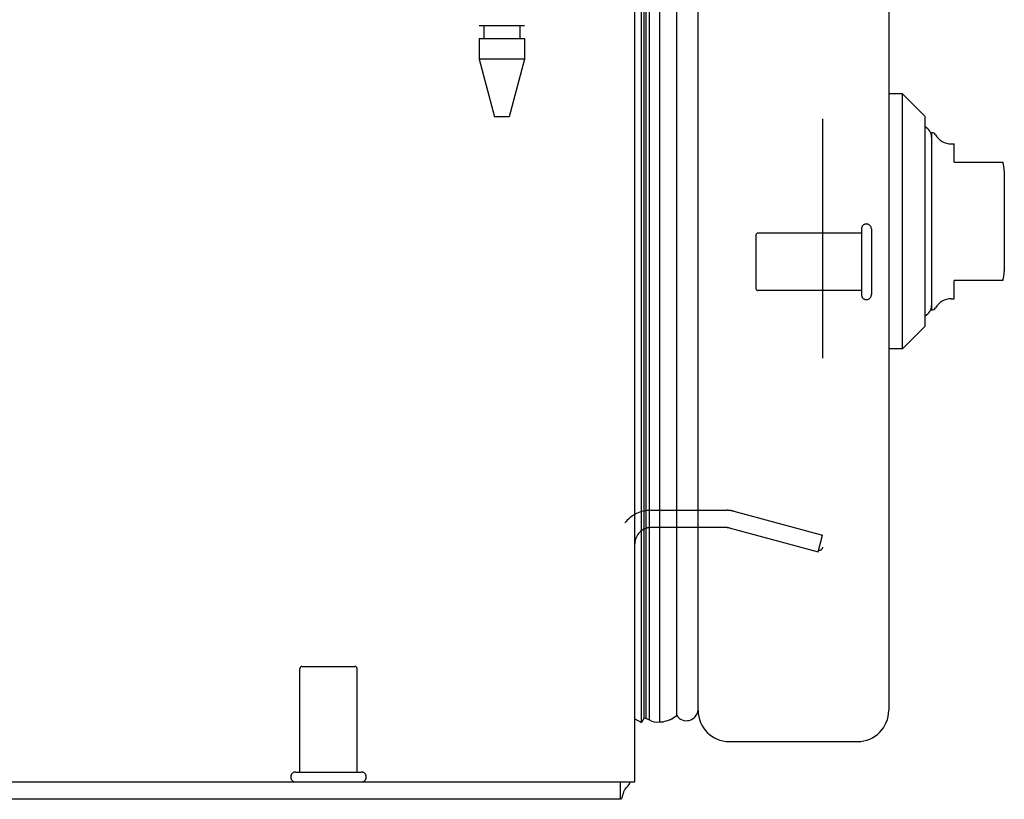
# Model space of a CAD drawing. Header units: inches. Extents: x 0 to 188, y 0 to 122.
# Tile 2 of 102: x 21.37 to 25.63, y 29.55 to 32.92. Entities that reach past the tile are written whole.
import ezdxf

# ---------------------------------------------------------------- set-up
doc = ezdxf.new("R2010")
doc.units = ezdxf.units.IN
doc.header["$LTSCALE"] = 10.363855
doc.header["$MEASUREMENT"] = 0
doc.linetypes.add('HIDDEN', pattern=[0.2, 0.1, -0.1])
doc.layers.get('0').update_dxf_attribs({"linetype": 'CONTINUOUS'})
doc.layers.add('DEFAULT_2', color=8, linetype='HIDDEN')
doc.layers.add('DOOR_ASSEMBLY', color=7, linetype='CONTINUOUS')

msp = doc.modelspace()

# ---------------------------------------------------------------- linework, layer by layer
at = {"color": 3, "linetype": 'Continuous'}
for p, q in [((24.0326, 29.6263), (24.0326, 89.4696)), ((8.0326, 29.6263), (24.0326, 29.6263)), ((23.9696, 29.5513), (8.0956, 29.5513))]:
    msp.add_line(p, q, dxfattribs=at)
at = {"color": 7, "linetype": 'Continuous'}
msp.add_line((23.9696, 29.6263), (23.9696, 29.5513), dxfattribs=at)
at = {"color": 3, "linetype": 'Continuous'}
for points in [[(23.9813, 29.5728), (23.9799, 29.5679), (23.9793, 29.5657), (23.9787, 29.5636), (23.9781, 29.5617), (23.9775, 29.5599), (23.9768, 29.5582), (23.976, 29.5566), (23.9753, 29.5553), (23.9746, 29.5542), (23.9738, 29.5533), (23.9731, 29.5526), (23.9723, 29.552), (23.9714, 29.5516), (23.9705, 29.5514), (23.9696, 29.5513)], [(23.9908, 29.5945), (23.9896, 29.5931), (23.9885, 29.5915), (23.9873, 29.5897), (23.9863, 29.5876), (23.9853, 29.5854), (23.9844, 29.583), (23.9835, 29.5805), (23.9827, 29.5779), (23.9819, 29.5753), (23.9813, 29.5728)]]:
    msp.add_lwpolyline(points, dxfattribs=at)
msp.add_arc((23.8876, 29.6963), 0.145, 315.3986, 331.1315, dxfattribs=at)
at = {"layer": 'DEFAULT_2', "color": 8, "linetype": 'HIDDEN'}
for p, q in [((24.8451, 88.4601), (24.8451, 30.6425)), ((24.1026, 30.8013), (24.431, 30.8013)), ((24.4608, 30.7974), (24.8451, 30.6944)), ((24.431, 30.7263), (24.1026, 30.7263)), ((24.4414, 30.7249), (24.8257, 30.622)), ((24.8257, 30.622), (24.8451, 30.6944)), ((22.5936, 30.1263), (22.8216, 30.1263)), ((22.5836, 29.6693), (22.5836, 30.1163)), ((22.8316, 29.6693), (22.8316, 30.1163)), ((22.5656, 29.6693), (22.8496, 29.6693))]:
    msp.add_line(p, q, dxfattribs=at)
for points in [[(24.8451, 30.6425), (24.845, 30.6405), (24.8446, 30.6386), (24.844, 30.6368), (24.8432, 30.635), (24.8421, 30.6334), (24.8409, 30.6319), (24.8395, 30.6306), (24.8379, 30.6295), (24.8363, 30.6286), (24.8345, 30.628), (24.8327, 30.6276), (24.8306, 30.6275)], [(24.8306, 30.6275), (24.8289, 30.6276), (24.827, 30.6279)]]:
    msp.add_lwpolyline(points, dxfattribs=at)
for centre, radius, start, end in [((24.1026, 30.6563), 0.145, 90, 141.2451), ((24.431, 30.6863), 0.115, 75, 90), ((24.1026, 30.6563), 0.07, 90, 180), ((24.431, 30.6863), 0.04, 75, 90), ((22.5936, 30.1163), 0.01, 90, 180), ((22.8216, 30.1163), 0.01, 0, 90), ((22.5656, 29.6478), 0.0215, 90, 270), ((22.8496, 29.6478), 0.0215, 270, 90)]:
    msp.add_arc(centre, radius, start, end, dxfattribs=at)
at = {"layer": 'DOOR_ASSEMBLY', "color": 7, "linetype": 'Continuous'}
for p, q in [((24.0615, 29.8832), (24.0615, 89.2194)), ((24.0959, 29.8949), (24.0959, 89.2077)), ((24.1393, 89.2167), (24.1393, 29.8859)), ((24.0735, 29.904), (24.0735, 89.1986)), ((24.0822, 29.9016), (24.0822, 89.201)), ((24.2145, 29.9143), (24.2145, 89.1883)), ((25.1906, 32.6025), (25.1316, 32.6025)), ((25.2891, 32.5041), (25.1906, 32.6025)), ((25.1906, 31.5001), (25.1906, 32.6025)), ((25.2891, 31.5985), (25.2891, 32.504)), ((25.3166, 32.4352), (25.3166, 31.6674)), ((25.4019, 32.3859), (25.415, 32.3859)), ((25.415, 32.3072), (25.415, 32.3859)), ((25.415, 32.3072), (25.6248, 32.3072)), ((25.6316, 32.2678), (25.6316, 31.8348)), ((25.6248, 31.7954), (25.415, 31.7954)), ((25.415, 31.7167), (25.415, 31.7954)), ((25.4019, 31.7167), (25.415, 31.7167)), ((25.2891, 31.5985), (25.1906, 31.5001)), ((25.1906, 31.5001), (25.1316, 31.5001)), ((24.0326, 29.8998), (24.0615, 29.8832)), ((24.0735, 29.904), (24.0615, 29.8832)), ((24.0822, 29.9016), (24.0856, 29.8998)), ((24.0856, 29.8998), (24.089, 29.898)), ((24.089, 29.898), (24.092, 29.8966)), ((24.092, 29.8966), (24.0959, 29.8949))]:
    msp.add_line(p, q, dxfattribs=at)
at = {"layer": 'DOOR_ASSEMBLY', "color": 3, "linetype": 'Continuous'}
for p, q in [((24.3066, 29.9363), (24.3066, 89.1663)), ((25.1316, 89.1663), (25.1316, 29.9363)), ((24.4416, 29.8013), (24.9966, 29.8013))]:
    msp.add_line(p, q, dxfattribs=at)
at = {"layer": 'DOOR_ASSEMBLY', "color": 8, "linetype": 'HIDDEN'}
for p, q in [((23.3596, 34.1308), (23.3596, 32.8969)), ((23.5556, 34.1308), (23.5556, 32.8969)), ((23.5556, 32.8969), (23.3596, 32.8969)), ((23.3793, 32.8969), (23.3793, 32.8418)), ((23.5359, 32.8969), (23.5359, 32.8418)), ((23.3596, 32.8418), (23.5556, 32.8418)), ((23.3596, 32.8418), (23.3596, 32.7523)), ((23.5556, 32.8418), (23.5556, 32.7523)), ((23.5556, 32.7523), (23.3596, 32.7523)), ((23.3596, 32.7523), (23.4263, 32.5032)), ((23.5556, 32.7523), (23.4888, 32.5032)), ((23.4888, 32.5032), (23.4263, 32.5032)), ((25.0136, 32.0003), (24.5666, 32.0003)), ((25.0136, 32.0183), (25.0136, 31.7343)), ((25.0566, 32.0183), (25.0566, 31.7343)), ((24.5566, 31.9903), (24.5566, 31.7623)), ((25.0136, 31.7523), (24.5666, 31.7523))]:
    msp.add_line(p, q, dxfattribs=at)
at = {"layer": 'DOOR_ASSEMBLY', "color": 7, "linetype": 'Continuous'}
msp.add_lwpolyline([(24.1393, 29.8859), (24.1471, 29.8862), (24.1549, 29.8871), (24.1626, 29.8886), (24.1703, 29.8906), (24.178, 29.8932), (24.1855, 29.8963), (24.1929, 29.9), (24.2003, 29.9042), (24.2075, 29.909), (24.2145, 29.9143)], dxfattribs=at)
for centre, radius, start, end in [((25.2674, 32.4155), 0.0492, 0, 63.8851), ((25.3167, 32.4155), 0.0197, 30, 90.1146), ((25.4019, 32.4647), 0.0787, 210, 270), ((25.5135, 32.2678), 0.1181, 0, 19.4785), ((25.5135, 31.8348), 0.1181, 340.5253, 360), ((25.4019, 31.6379), 0.0787, 90, 150), ((25.2674, 31.6871), 0.0492, 296.1149, 360), ((25.3167, 31.6871), 0.0197, 269.8854, 330), ((24.2566, 29.9413), 0.05, 212.6718, 354.7383), ((24.0856, 29.9314), 0.03, 246.2022, 263.588), ((24.1282, 29.9417), 0.0569, 235.4331, 281.2885)]:
    msp.add_arc(centre, radius, start, end, dxfattribs=at)
at = {"layer": 'DOOR_ASSEMBLY', "color": 8, "linetype": 'HIDDEN'}
for centre, radius, start, end in [((25.0351, 32.0183), 0.0215, 0, 180), ((24.5666, 31.9903), 0.01, 90, 180), ((24.5666, 31.7623), 0.01, 180, 270), ((25.0351, 31.7343), 0.0215, 180, 360)]:
    msp.add_arc(centre, radius, start, end, dxfattribs=at)
at = {"layer": 'DOOR_ASSEMBLY', "color": 3, "linetype": 'Continuous'}
for centre, start, end in [((24.4416, 29.9363), 180, 270), ((24.9966, 29.9363), 270, 360)]:
    msp.add_arc(centre, 0.135, start, end, dxfattribs=at)
at = {"layer": 'DOOR_ASSEMBLY', "color": 7, "linetype": 'Continuous'}
for start_param, end_param in [(3.143067, 3.608679), (9.078677, 9.164333)]:
    msp.add_ellipse((24.1391, 30.1509), major_axis=(0, 0.265), ratio=0.632157, start_param=start_param, end_param=end_param, dxfattribs=at)

doc.saveas('drawing.dxf')
